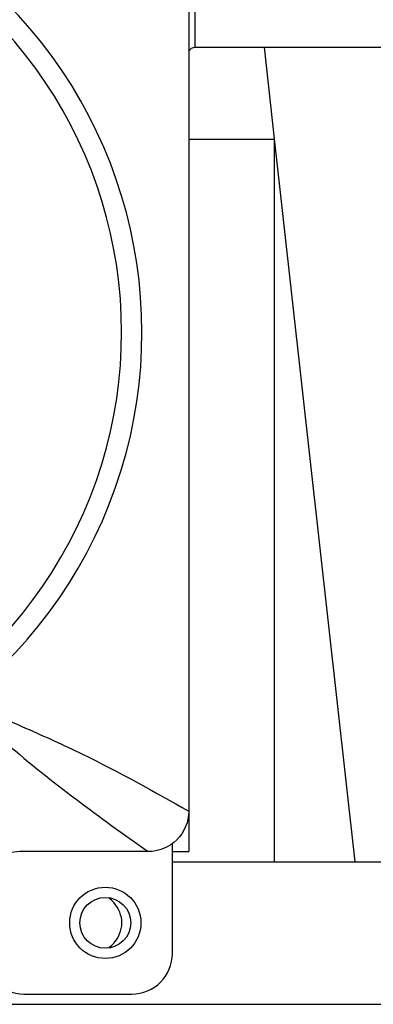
# Model space of a CAD drawing. Header units: millimetres. Extents: x 12 to 2508, y 25 to 1770.
# Tile 8 of 54: x 1607 to 1624, y 403 to 451. Entities that reach past the tile are written whole.
import ezdxf

# ---------------------------------------------------------------- set-up
doc = ezdxf.new("R2010")
doc.units = ezdxf.units.MM
for name, color, linetype in [('COVER_J_ABL20', 7, 'Continuous'), ('COVER_J_PBL21', 7, 'Continuous'), ('FLANGE_B_PBL19', 7, 'Continuous'), ('new_view_6_VBL0', 7, 'Continuous'), ('PLATE_J_PBL22', 7, 'Continuous')]:
    doc.layers.add(name, color=color, linetype=linetype)

# ---------------------------------------------------------------- blocks, each defined once
blk = doc.blocks.new('FLANGE_B_PBL19', base_point=(2230.017, 704.596))
at = {"layer": 'FLANGE_B_PBL19', "color": 2}
for p, q in [((2255.634, 709.596), (2255.634, 746.096)), ((2259.017, 709.596), (2259.518, 705.098))]:
    blk.add_line(p, q, dxfattribs=at)
at = {"layer": 'FLANGE_B_PBL19', "color": 7}
for p, q in [((2255.634, 709.596), (2288.017, 709.596)), ((2255.317, 705.075), (2259.517, 705.075)), ((2259.518, 705.098), (2259.517, 669.596)), ((2259.518, 705.098), (2263.467, 669.596)), ((2254.517, 669.596), (2303.517, 669.596)), ((2155.517, 662.596), (2304.517, 662.596))]:
    blk.add_line(p, q, dxfattribs=at)
blk.add_circle((2251.217, 666.596), 1.25, dxfattribs=at)
for points in [[(2255.31, 709.428), (2255.391, 709.518), (2255.512, 709.596), (2255.634, 709.596)], [(2251.637, 667.589), (2251.564, 667.672), (2251.483, 667.748), (2251.397, 667.817)], [(2251.397, 665.376), (2251.48, 665.442), (2251.558, 665.516), (2251.629, 665.596)]]:
    blk.add_open_spline(points, degree=3, dxfattribs=at)
blk.add_open_spline([(2251.629, 665.596), (2251.868, 665.863), (2252.195, 666.59), (2251.874, 667.32), (2251.637, 667.589)], degree=3, knots=[0, 0, 0, 0, 0.499921, 1, 1, 1, 1], dxfattribs=at)
blk = doc.blocks.new('COVER_J_PBL21', base_point=(2230.017, 704.096))
at = {"layer": 'COVER_J_PBL21', "color": 7}
for p, q in [((2255.317, 731.099), (2255.317, 672.075)), ((2253.325, 670.096), (2247.011, 670.096))]:
    blk.add_line(p, q, dxfattribs=at)
for centre, radius, start, end in [((2230.017, 695.596), 23, 133.0296, 46.9704), ((2247.01, 668.104), 1.992, 89.9481, 154.9906)]:
    blk.add_arc(centre, radius, start, end, dxfattribs=at)
at = {"layer": 'COVER_J_PBL21', "color": 2}
blk.add_arc((2230.017, 695.596), 22, 133.0296, 46.9703, dxfattribs=at)
at = {"layer": 'COVER_J_PBL21', "color": 7}
for points, knots in [([(2244.191, 677.483), (2245.228, 677.041), (2247.22, 676.222), (2250.973, 674.502), (2253.607, 673.059), (2255.317, 672.075)], [0, 0, 0, 0, 0.273102, 0.521966, 1, 1, 1, 1]), ([(2255.317, 672.075), (2255.317, 671.568), (2254.891, 670.51), (2253.832, 670.096), (2253.325, 670.096)], [0, 0, 0, 0, 0.499833, 1, 1, 1, 1])]:
    blk.add_open_spline(points, degree=3, knots=knots, dxfattribs=at)
at = {"layer": 'COVER_J_PBL21', "color": 2}
blk.add_open_spline([(2244.191, 677.483), (2244.899, 676.76), (2246.688, 675.063), (2249.768, 672.631), (2252.132, 670.935), (2253.325, 670.096)], degree=3, knots=[0, 0, 0, 0, 0.258135, 0.627964, 1, 1, 1, 1], dxfattribs=at)
blk = doc.blocks.new('PLATE_J_PBL22', base_point=(2230.017, 704.096))
at = {"layer": 'PLATE_J_PBL22', "color": 7}
for p, q in [((2255.317, 672.075), (2255.317, 670.096)), ((2254.517, 670.096), (2255.317, 670.096)), ((2254.517, 665.096), (2254.517, 670.096)), ((2247.217, 663.096), (2252.517, 663.096))]:
    blk.add_line(p, q, dxfattribs=at)
at = {"layer": 'PLATE_J_PBL22', "color": 2}
blk.add_line((2254.517, 670.096), (2254.517, 670.509), dxfattribs=at)
at = {"layer": 'PLATE_J_PBL22', "color": 7}
blk.add_circle((2251.217, 666.596), 1.75, dxfattribs=at)
for centre, start, end in [((2247.217, 665.096), 180, 270), ((2252.517, 665.096), 270, 360)]:
    blk.add_arc(centre, 2, start, end, dxfattribs=at)
blk = doc.blocks.new('COVER_J_ABL20', base_point=(2230.017, 704.096))
at = {"layer": 'COVER_J_PBL21'}
blk.add_blockref('COVER_J_PBL21', (2230.017, 704.096), dxfattribs=at)
at = {"layer": 'PLATE_J_PBL22'}
blk.add_blockref('PLATE_J_PBL22', (2230.017, 704.096), dxfattribs=at)
blk = doc.blocks.new('NEW_VIEW_6_VBL0', base_point=(2193.089, 1219.569))
at = {"layer": 'COVER_J_ABL20'}
blk.add_blockref('COVER_J_ABL20', (2230.017, 704.096), dxfattribs=at)
at = {"layer": 'FLANGE_B_PBL19'}
blk.add_blockref('FLANGE_B_PBL19', (2230.017, 704.596), dxfattribs=at)

msp = doc.modelspace()

# ---------------------------------------------------------------- block references
at = {"layer": 'new_view_6_VBL0'}
msp.add_blockref('NEW_VIEW_6_VBL0', (1553.072, 959.645), dxfattribs=at)

doc.saveas('drawing.dxf')
